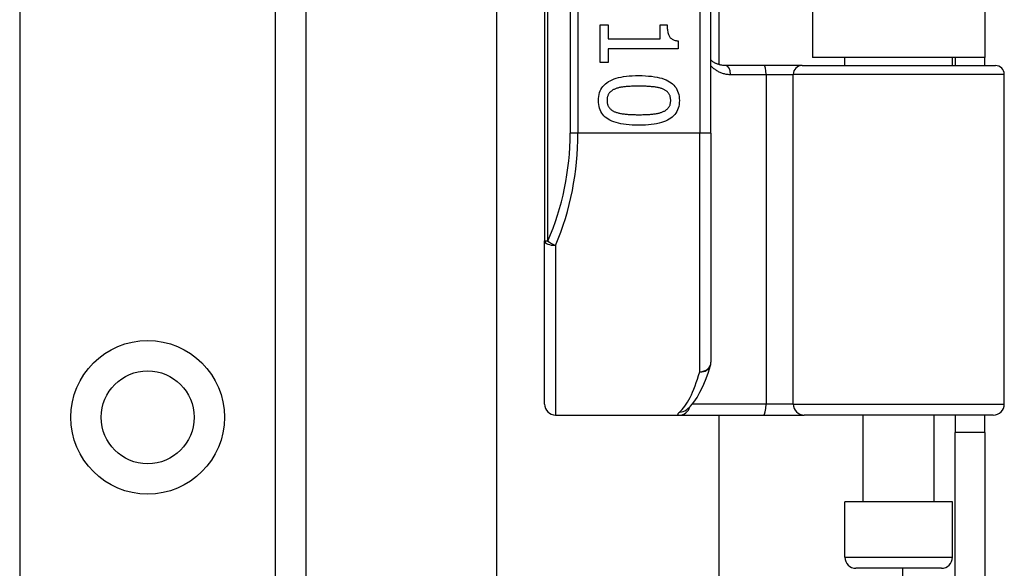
# Model space of a CAD drawing. Header units: inches. Extents: x 5.2 to 98, y 7.4 to 63.6.
# Tile 53 of 82: x 28.3 to 30.5, y 43.7 to 44.9. Entities that reach past the tile are written whole.
import ezdxf

# ---------------------------------------------------------------- set-up
doc = ezdxf.new("R2010")
doc.units = ezdxf.units.IN
doc.header["$LTSCALE"] = 6.250991
doc.header["$MEASUREMENT"] = 0
doc.layers.add('Visible Edges(ANSI)', color=7, linetype='Continuous', lineweight=25)
doc.layers.add('Visible Tangent Edges(ANSI)', color=7, linetype='Continuous', lineweight=25)

msp = doc.modelspace()

# ---------------------------------------------------------------- linework, layer by layer
at = {"layer": 'Visible Edges(ANSI)'}
for p, q in [((28.9012, 49.4069), (28.9012, 22.3467)), ((29.4387, 46.7814), (29.4387, 44.3928)), ((29.8134, 44.6353), (29.8134, 46.5389)), ((29.8309, 46.3841), (29.8309, 44.7901)), ((30.0421, 46.3682), (30.0421, 44.806)), ((30.4304, 46.3682), (30.4304, 44.806)), ((29.3312, 26.7185), (29.3312, 45.0351)), ((29.5637, 44.8796), (29.5816, 44.8796)), ((29.5637, 44.7943), (29.5637, 44.8796)), ((29.5816, 44.8796), (29.5816, 44.8479)), ((29.6988, 44.8796), (29.7148, 44.8796)), ((29.6988, 44.8479), (29.6988, 44.8796)), ((29.5816, 44.8479), (29.6988, 44.8479)), ((29.5816, 44.8253), (29.5816, 44.7943)), ((29.7392, 44.8253), (29.5816, 44.8253)), ((29.7392, 44.8435), (29.7392, 44.8253)), ((30.4304, 44.806), (30.0421, 44.806)), ((30.1151, 44.7877), (30.1151, 44.806)), ((30.3574, 44.7877), (30.3574, 44.806)), ((30.3632, 44.806), (30.3632, 44.7877)), ((30.4304, 44.7877), (30.4304, 44.806)), ((29.5816, 44.7943), (29.5637, 44.7943)), ((29.933, 44.7877), (29.8461, 44.7877)), ((30.0186, 44.7877), (29.933, 44.7877)), ((30.0186, 44.7877), (30.4542, 44.7877)), ((30.4742, 44.0257), (30.4742, 44.7677)), ((29.8134, 44.6353), (29.8134, 44.1197)), ((29.4387, 44.0257), (29.4387, 44.3928)), ((29.7577, 44.0122), (29.7583, 44.0127)), ((29.4636, 44.0008), (29.7421, 44.0008)), ((29.7421, 44.0008), (29.9318, 44.0008)), ((29.8309, 44.0008), (29.8309, 27.7529)), ((29.9318, 44.0008), (30.0236, 44.0008)), ((30.4492, 44.0008), (30.0236, 44.0008)), ((30.1563, 43.8059), (30.1563, 44.0008)), ((30.3162, 43.8059), (30.3162, 44.0008)), ((30.3632, 44.0008), (30.3632, 43.9614)), ((30.4304, 43.9614), (30.4304, 44.0008)), ((30.3632, 43.5655), (30.3632, 43.9614)), ((30.4304, 43.9614), (30.3632, 43.9614)), ((30.4304, 43.9614), (30.4304, 43.5655)), ((30.3574, 43.8059), (30.1151, 43.8059)), ((30.1151, 43.681), (30.1151, 43.8059)), ((30.3574, 43.681), (30.3574, 43.8059)), ((30.3324, 43.656), (30.1401, 43.656))]:
    msp.add_line(p, q, dxfattribs=at)
at = {"layer": 'Visible Edges(ANSI)', "flags": 128}
for points in [[(29.7148, 44.8796), (29.7148, 44.8767), (29.7149, 44.8739), (29.7151, 44.8712), (29.7154, 44.8687), (29.7157, 44.8663), (29.7161, 44.864), (29.7165, 44.8618), (29.7171, 44.8598), (29.7177, 44.858), (29.7183, 44.8562), (29.7191, 44.8546), (29.7199, 44.8531), (29.7208, 44.8517), (29.7219, 44.8505), (29.723, 44.8493), (29.7243, 44.8483), (29.7257, 44.8473), (29.7273, 44.8464), (29.7289, 44.8457), (29.7307, 44.845), (29.7327, 44.8445), (29.7347, 44.8441), (29.7369, 44.8437), (29.7392, 44.8435)], [(29.8461, 44.7877), (29.8445, 44.7877), (29.843, 44.7878), (29.8414, 44.7879), (29.8399, 44.7881), (29.8383, 44.7883), (29.8368, 44.7885), (29.8354, 44.7888), (29.8339, 44.7892), (29.8324, 44.7896), (29.831, 44.79), (29.8296, 44.7905), (29.8282, 44.791), (29.8269, 44.7915), (29.8255, 44.7921), (29.8242, 44.7927), (29.8229, 44.7934), (29.8216, 44.7941), (29.8204, 44.7948), (29.8192, 44.7956), (29.818, 44.7964), (29.8168, 44.7972), (29.8156, 44.7981), (29.8145, 44.799), (29.8134, 44.7999)], [(29.5601, 44.7091), (29.5602, 44.7138), (29.5607, 44.7183), (29.5615, 44.7226), (29.5626, 44.7267), (29.564, 44.7305), (29.5657, 44.7342), (29.5677, 44.7376), (29.57, 44.7408), (29.5727, 44.7438), (29.5757, 44.7466), (29.5789, 44.7492), (29.5825, 44.7516), (29.5864, 44.7537), (29.5907, 44.7557), (29.5952, 44.7575), (29.6001, 44.7591), (29.6053, 44.7605), (29.6109, 44.7617), (29.6168, 44.7628), (29.623, 44.7636), (29.6295, 44.7643), (29.6363, 44.7647), (29.6435, 44.765), (29.651, 44.7651)], [(29.651, 44.7651), (29.6587, 44.765), (29.6661, 44.7647), (29.6731, 44.7642), (29.6798, 44.7636), (29.6861, 44.7627), (29.692, 44.7617), (29.6976, 44.7604), (29.7028, 44.759), (29.7077, 44.7574), (29.7123, 44.7556), (29.7164, 44.7536), (29.7203, 44.7514), (29.7238, 44.749), (29.727, 44.7465), (29.7298, 44.7437), (29.7324, 44.7406), (29.7347, 44.7374), (29.7367, 44.734), (29.7384, 44.7304), (29.7397, 44.7265), (29.7408, 44.7225), (29.7415, 44.7183), (29.742, 44.7138), (29.7422, 44.7091)], [(29.5983, 44.7353), (29.5968, 44.7348), (29.5954, 44.7341), (29.594, 44.7335), (29.5927, 44.7328), (29.5915, 44.732), (29.5903, 44.7312), (29.5892, 44.7304), (29.5881, 44.7295), (29.5871, 44.7286), (29.5861, 44.7277), (29.5852, 44.7267), (29.5844, 44.7256), (29.5836, 44.7246), (29.5829, 44.7234), (29.5822, 44.7222), (29.5816, 44.721), (29.5811, 44.7197), (29.5807, 44.7184), (29.5803, 44.717), (29.58, 44.7155), (29.5798, 44.714), (29.5796, 44.7124), (29.5795, 44.7108), (29.5795, 44.7091)], [(29.651, 44.7413), (29.648, 44.7413), (29.6451, 44.7413), (29.6422, 44.7412), (29.6394, 44.7412), (29.6367, 44.7411), (29.6341, 44.741), (29.6316, 44.7409), (29.6292, 44.7408), (29.6268, 44.7407), (29.6246, 44.7405), (29.6224, 44.7403), (29.6203, 44.7402), (29.6182, 44.74), (29.6162, 44.7397), (29.6143, 44.7394), (29.6124, 44.7391), (29.6105, 44.7388), (29.6086, 44.7384), (29.6068, 44.738), (29.605, 44.7375), (29.6033, 44.737), (29.6016, 44.7365), (29.5999, 44.7359), (29.5983, 44.7353)], [(29.7043, 44.7352), (29.7028, 44.7358), (29.7012, 44.7363), (29.6996, 44.7368), (29.6978, 44.7373), (29.6961, 44.7378), (29.6942, 44.7382), (29.6923, 44.7386), (29.6903, 44.7389), (29.6883, 44.7392), (29.6862, 44.7395), (29.684, 44.7398), (29.6818, 44.74), (29.6795, 44.7402), (29.6772, 44.7404), (29.6748, 44.7406), (29.6723, 44.7407), (29.6698, 44.7409), (29.6673, 44.741), (29.6647, 44.7411), (29.6621, 44.7412), (29.6594, 44.7412), (29.6567, 44.7413), (29.6539, 44.7413), (29.651, 44.7413)], [(29.7227, 44.7091), (29.7227, 44.7107), (29.7226, 44.7123), (29.7225, 44.7138), (29.7222, 44.7153), (29.7219, 44.7167), (29.7216, 44.718), (29.7212, 44.7194), (29.7207, 44.7206), (29.7202, 44.7218), (29.7195, 44.723), (29.7189, 44.7241), (29.7181, 44.7252), (29.7173, 44.7262), (29.7165, 44.7272), (29.7155, 44.7282), (29.7146, 44.7291), (29.7135, 44.73), (29.7124, 44.7309), (29.7112, 44.7317), (29.7099, 44.7325), (29.7086, 44.7332), (29.7073, 44.7339), (29.7058, 44.7346), (29.7043, 44.7352)], [(29.6512, 44.6533), (29.6435, 44.6534), (29.6362, 44.6537), (29.6292, 44.6541), (29.6226, 44.6548), (29.6163, 44.6557), (29.6104, 44.6567), (29.6048, 44.6579), (29.5996, 44.6594), (29.5947, 44.661), (29.5901, 44.6628), (29.5859, 44.6648), (29.5821, 44.667), (29.5786, 44.6693), (29.5754, 44.6719), (29.5725, 44.6747), (29.5699, 44.6777), (29.5676, 44.6809), (29.5656, 44.6843), (29.5639, 44.688), (29.5625, 44.6918), (29.5614, 44.6958), (29.5607, 44.7), (29.5602, 44.7045), (29.5601, 44.7091)], [(29.5795, 44.7091), (29.5795, 44.7075), (29.5796, 44.706), (29.5798, 44.7045), (29.58, 44.7031), (29.5803, 44.7017), (29.5806, 44.7003), (29.581, 44.699), (29.5815, 44.6978), (29.5821, 44.6965), (29.5827, 44.6954), (29.5833, 44.6943), (29.5841, 44.6932), (29.5849, 44.6922), (29.5857, 44.6912), (29.5867, 44.6902), (29.5877, 44.6893), (29.5887, 44.6884), (29.5898, 44.6876), (29.591, 44.6868), (29.5923, 44.686), (29.5936, 44.6853), (29.595, 44.6846), (29.5964, 44.6839), (29.5979, 44.6833)], [(29.7422, 44.7091), (29.742, 44.7044), (29.7415, 44.7), (29.7407, 44.6957), (29.7396, 44.6916), (29.7382, 44.6878), (29.7365, 44.6842), (29.7344, 44.6807), (29.7321, 44.6775), (29.7294, 44.6745), (29.7264, 44.6718), (29.7231, 44.6692), (29.7195, 44.6668), (29.7155, 44.6647), (29.7113, 44.6627), (29.7067, 44.6609), (29.7018, 44.6593), (29.6966, 44.6579), (29.6911, 44.6567), (29.6852, 44.6556), (29.679, 44.6548), (29.6726, 44.6541), (29.6657, 44.6537), (29.6586, 44.6534), (29.6512, 44.6533)], [(29.7046, 44.6835), (29.7061, 44.6841), (29.7075, 44.6847), (29.7088, 44.6854), (29.7101, 44.6861), (29.7113, 44.6869), (29.7124, 44.6877), (29.7135, 44.6885), (29.7146, 44.6894), (29.7156, 44.6903), (29.7165, 44.6912), (29.7173, 44.6922), (29.7181, 44.6932), (29.7189, 44.6942), (29.7195, 44.6953), (29.7202, 44.6965), (29.7207, 44.6977), (29.7212, 44.6989), (29.7216, 44.7003), (29.7219, 44.7016), (29.7222, 44.703), (29.7225, 44.7045), (29.7226, 44.706), (29.7227, 44.7075), (29.7227, 44.7091)], [(29.5979, 44.6833), (29.5994, 44.6828), (29.6009, 44.6823), (29.6025, 44.6818), (29.6042, 44.6813), (29.6059, 44.6808), (29.6077, 44.6804), (29.6096, 44.68), (29.6115, 44.6797), (29.6135, 44.6793), (29.6155, 44.679), (29.6177, 44.6788), (29.6199, 44.6785), (29.6221, 44.6783), (29.6244, 44.6781), (29.6268, 44.6779), (29.6293, 44.6777), (29.6318, 44.6776), (29.6343, 44.6775), (29.637, 44.6773), (29.6397, 44.6773), (29.6425, 44.6772), (29.6453, 44.6771), (29.6482, 44.6771), (29.6512, 44.6771)], [(29.6512, 44.6771), (29.6541, 44.6771), (29.657, 44.6771), (29.6599, 44.6772), (29.6626, 44.6773), (29.6654, 44.6773), (29.668, 44.6775), (29.6706, 44.6776), (29.6731, 44.6777), (29.6755, 44.6779), (29.6779, 44.6781), (29.6802, 44.6783), (29.6824, 44.6785), (29.6846, 44.6788), (29.6867, 44.679), (29.6888, 44.6794), (29.6908, 44.6797), (29.6927, 44.6801), (29.6946, 44.6805), (29.6964, 44.6809), (29.6982, 44.6814), (29.6999, 44.6818), (29.7015, 44.6824), (29.7031, 44.6829), (29.7046, 44.6835)], [(29.7583, 44.0127), (29.7671, 44.0207), (29.7749, 44.03), (29.7821, 44.0405), (29.7887, 44.0523), (29.795, 44.0654), (29.801, 44.0798), (29.8068, 44.0954), (29.8123, 44.1124)]]:
    msp.add_lwpolyline(points, dxfattribs=at)
at = {"layer": 'Visible Edges(ANSI)'}
msp.add_circle((28.5446, 43.9959), 0.1047, dxfattribs=at)
for centre, radius, start, end in [((30.4542, 44.7677), 0.02, 0, 90), ((29.7884, 44.1197), 0.025, 342.9585, 0), ((29.4636, 44.0257), 0.025, 180, 270), ((30.4492, 44.0257), 0.025, 270, 0), ((30.1401, 43.681), 0.025, 180, 270), ((30.3324, 43.681), 0.025, 270, 0)]:
    msp.add_arc(centre, radius, start, end, dxfattribs=at)
at = {"layer": 'Visible Tangent Edges(ANSI)'}
for p, q in [((28.2563, 49.4069), (28.2563, 22.3467)), ((28.8329, 22.3467), (28.8329, 49.4069)), ((29.446, 44.3928), (29.446, 46.7814)), ((29.4963, 46.5389), (29.4963, 44.6353)), ((29.514, 44.6353), (29.514, 46.5389)), ((29.7884, 46.5389), (29.7884, 44.6353)), ((29.8577, 44.7677), (29.9375, 44.7677)), ((29.9375, 44.7677), (29.9986, 44.7677)), ((29.9375, 44.7677), (29.9375, 44.0257)), ((30.4742, 44.7677), (29.9986, 44.7677)), ((29.9986, 44.0257), (29.9986, 44.7677)), ((29.514, 44.6353), (29.4963, 44.6353)), ((29.7884, 44.6353), (29.514, 44.6353)), ((29.8134, 44.6353), (29.7884, 44.6353)), ((29.7884, 44.0986), (29.7884, 44.6353)), ((29.4387, 44.3928), (29.446, 44.3928)), ((29.4636, 44.3828), (29.4636, 44.0008)), ((29.9375, 44.0257), (29.7715, 44.0257)), ((29.9986, 44.0257), (29.9375, 44.0257)), ((29.9986, 44.0257), (30.4742, 44.0257)), ((30.1151, 43.681), (30.3574, 43.681)), ((30.2451, 43.656), (30.2451, 28.0976))]:
    msp.add_line(p, q, dxfattribs=at)
at = {"layer": 'Visible Tangent Edges(ANSI)', "flags": 128}
for points in [[(29.8134, 44.787), (29.8148, 44.7855), (29.8163, 44.7841), (29.8179, 44.7828), (29.8195, 44.7814), (29.8211, 44.7802), (29.8227, 44.779), (29.8244, 44.7778), (29.8261, 44.7767), (29.8279, 44.7757), (29.8296, 44.7747), (29.8314, 44.7738), (29.8333, 44.7729), (29.8352, 44.7721), (29.8371, 44.7714), (29.839, 44.7707), (29.841, 44.7701), (29.843, 44.7695), (29.845, 44.7691), (29.8471, 44.7687), (29.8491, 44.7683), (29.8513, 44.7681), (29.8534, 44.7679), (29.8555, 44.7677), (29.8577, 44.7677)], [(29.743, 44.0077), (29.7423, 44.0072), (29.7417, 44.0066), (29.7411, 44.0061), (29.7406, 44.0056), (29.7401, 44.0052), (29.7397, 44.0047), (29.7393, 44.0043), (29.7391, 44.0039), (29.7388, 44.0035), (29.7386, 44.0031), (29.7385, 44.0028), (29.7384, 44.0025), (29.7384, 44.0022), (29.7385, 44.002), (29.7386, 44.0017), (29.7388, 44.0015), (29.739, 44.0014), (29.7393, 44.0012), (29.7396, 44.0011), (29.74, 44.001), (29.7404, 44.0009), (29.7409, 44.0008), (29.7415, 44.0008), (29.7421, 44.0008)]]:
    msp.add_lwpolyline(points, dxfattribs=at)
at = {"layer": 'Visible Tangent Edges(ANSI)'}
msp.add_circle((28.5446, 43.9959), 0.173, dxfattribs=at)
msp.add_arc((28.8867, 44.6353), 0.6096, 336.5561, 0, dxfattribs=at)
for centre, major_axis, ratio, start_param, end_param in [((29.8461, 44.7677), (0, 0.02), 0.580671, 4.712389, 6.283185), ((29.933, 44.7677), (0, 0.02), 0.225879, 4.712389, 6.283185), ((30.0186, 44.7677), (0, 0.02), 0.998608, 0, 1.570796), ((28.9044, 44.6353), (0, 0.6345), 0.96063, 4.303216, 4.712389), ((29.4636, 44.3928), (-0.025, 0), 0.39785, 0, 1.570796), ((29.4636, 44.3928), (-0.0229, 0.0099), 0.369668, 0.864875, 1.72975), ((29.7884, 44.1197), (0.025, 0), 0.845842, 4.712389, 6.283185), ((29.7255, 44.6353), (0, -0.6345), 0.185699, 0.148494, 0.562654), ((29.7884, 44.1197), (0.0239, -0.0073), 0.834757, 4.962887, 6.283185), ((29.9318, 44.0257), (0, -0.025), 0.225879, 0, 1.570796), ((30.0236, 44.0257), (0, -0.025), 0.998608, 4.712389, 6.283185), ((29.7421, 44.0257), (0, -0.025), 0.985236, 0, 1.320384), ((29.743, 44.0325), (0.0153, -0.0198), 0.971402, 5.610492, 6.283185)]:
    msp.add_ellipse(centre, major_axis=major_axis, ratio=ratio, start_param=start_param, end_param=end_param, dxfattribs=at)

doc.saveas('drawing.dxf')
